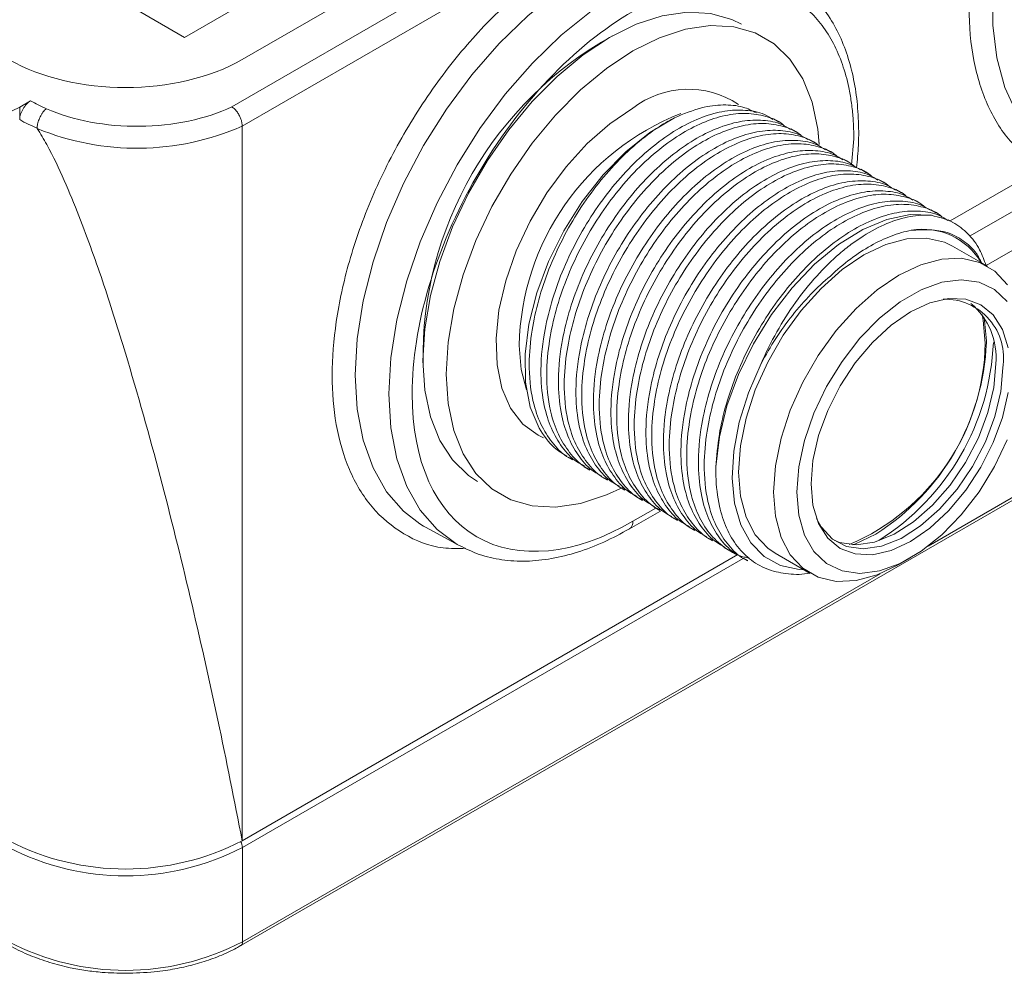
# Model space of a CAD drawing. Header units: millimetres. Extents: x 0 to 420, y 0 to 297.
# Tile 84 of 92: x 336 to 351, y 205 to 219. Entities that reach past the tile are written whole.
import ezdxf

# ---------------------------------------------------------------- set-up
doc = ezdxf.new("R2010")
doc.units = ezdxf.units.MM

msp = doc.modelspace()

# ---------------------------------------------------------------- linework, layer by layer
at = {"color": 7, "linetype": 'Continuous', "lineweight": 15}
for p, q in [((359.07479971, 229.26829617), (339.283854, 217.8432264)), ((339.44171502, 218.55890642), (357.82703172, 229.17252383)), ((359.24096366, 228.98048568), (339.44197581, 217.55077328)), ((337.77409857, 219.35503213), (338.56958873, 218.89580544)), ((338.56958873, 218.89580544), (339.36508415, 219.35503517)), ((336.2363629, 217.93311676), (336.07309391, 217.83886358)), ((335.95827799, 217.78124354), (336.07309391, 217.83886358)), ((336.07309391, 217.83886358), (336.07029905, 217.65216564)), ((347.57981576, 217.61017301), (347.49141274, 217.66120698)), ((339.44197581, 217.55077328), (339.44197581, 206.7193604)), ((347.84498266, 217.45709541), (347.75657964, 217.50812939)), ((348.11014955, 217.30401782), (348.02174654, 217.3550518)), ((348.37530591, 217.15094631), (348.2869029, 217.20198029)), ((348.64047281, 216.99786872), (348.5520698, 217.0489027)), ((348.90563971, 216.84479113), (348.81723669, 216.8958251)), ((349.17080661, 216.69171354), (349.08240359, 216.74274751)), ((339.42068901, 205.12845026), (359.2196795, 216.55816418)), ((349.4359735, 216.53863595), (349.34757049, 216.58966992)), ((349.70112986, 216.38556444), (349.61272685, 216.43659841)), ((349.96629676, 216.23248685), (349.87789375, 216.28352082)), ((350.23146366, 216.07940926), (350.14306064, 216.13044323)), ((350.73815307, 215.42606599), (350.20781928, 215.73222117)), ((350.72033286, 214.27215248), (350.72018534, 214.29777705)), ((344.35911428, 212.5414269), (344.44747515, 212.49041726)), ((344.62423903, 212.38837364), (344.71264204, 212.33733967)), ((344.88940593, 212.23529605), (344.97780894, 212.18426208)), ((345.15456229, 212.08222454), (345.2429653, 212.03119057)), ((345.41972919, 211.92914695), (345.5081322, 211.87811298)), ((345.68489608, 211.77606936), (345.7732991, 211.72503538)), ((345.31220994, 211.44586867), (345.8049145, 211.73030096)), ((345.95006298, 211.62299177), (346.03846599, 211.57195779)), ((342.22253775, 211.47089815), (342.72979087, 211.19235054)), ((346.21522988, 211.46991418), (346.30363289, 211.4188802)), ((346.48039677, 211.31683658), (346.56879979, 211.26580261)), ((346.74555314, 211.16376508), (346.83395615, 211.1127311)), ((339.44197581, 206.7193604), (346.95340032, 211.05561347)), ((339.44657772, 206.61641089), (347.03461466, 210.99689137)), ((347.01072003, 211.01068748), (347.09912305, 210.95965351)), ((347.52053885, 211.07720696), (348.05087264, 210.77105178)), ((349.39482237, 210.90428805), (349.57156782, 211.00635419)), ((339.44657772, 206.61641089), (339.44657772, 205.18568209)), ((339.42068901, 205.12845026), (339.41885563, 205.12746453))]:
    msp.add_line(p, q, dxfattribs=at)
at = {"color": 8, "linetype": 'Continuous', "lineweight": 15}
for p, q in [((348.67607373, 216.96174611), (348.71100293, 217.35751206)), ((350.17085122, 216.11439894), (351.5769017, 216.9260946)), ((350.46649292, 215.88041392), (351.97764974, 216.75278618)), ((352.50246756, 216.46704599), (350.71869703, 215.43729718)), ((349.84013017, 211.1857522), (358.76395089, 216.33736425)), ((350.72018534, 214.29777705), (350.68431574, 214.65082836)), ((345.71130372, 211.76082163), (345.36399788, 211.56032624)), ((339.44657772, 205.18568209), (349.11194326, 210.76537885))]:
    msp.add_line(p, q, dxfattribs=at)
at = {"color": 8, "linetype": 'Continuous', "lineweight": 15, "flags": 128}
for points in [[(351.63373409, 222.4440695), (351.41593498, 221.98494982), (351.18035517, 221.38356745), (350.9999772, 220.78225291), (350.87794363, 220.19148964), (350.81639079, 219.62159996), (350.81639079, 219.08254128), (350.87794363, 218.58372508), (350.9999772, 218.13385876), (351.18035517, 217.74079811), (351.41593498, 217.41141649), (351.70259677, 217.1514512), (351.87454274, 217.04288203)], [(344.68916362, 219.89410274), (344.22807973, 219.59302855), (343.7748852, 219.22730668), (343.33733506, 218.80319652), (342.922913, 218.32795674), (342.53871287, 217.80972212), (342.19130957, 217.25734991), (341.88664317, 216.68029819), (341.62992935, 216.08844033), (341.42555928, 215.49190374), (341.27702852, 214.90088896), (341.18688431, 214.32551751), (341.15666239, 213.77563115), (341.18688431, 213.2606322), (341.27702852, 212.78933903), (341.42555928, 212.36981422), (341.62992935, 212.00923829), (341.88664317, 211.71377589), (342.13322857, 211.52362182)], [(342.72998317, 211.19224254), (342.69864172, 211.20989126), (342.3947287, 211.43462592), (342.13864971, 211.72935365), (341.93478804, 212.08904283), (341.78662606, 212.50752729), (341.69670313, 212.97765237), (341.66655759, 213.49137526), (341.69670313, 214.03990344), (341.78662606, 214.61385133), (341.93478804, 215.20339997), (342.13864971, 215.79845674), (342.3947287, 216.38884697), (342.69864172, 216.96447214), (343.04518628, 217.51547255), (343.42843547, 218.03242816), (343.8418302, 218.50649083), (344.2782977, 218.92955014), (344.73037006, 219.2943626), (345.19031072, 219.59469164)], [(344.0086764, 212.82528875), (343.92675347, 212.86394621), (343.69399486, 213.03497334), (343.5092784, 213.2747631), (343.37791984, 213.5764252), (343.30369661, 213.93127479), (343.28874501, 214.3291078), (343.33349443, 214.75847311), (343.43665674, 215.20702551), (343.59526587, 215.66185869), (343.80475678, 216.10987944), (344.05910774, 216.53821823), (344.35099574, 216.93453194), (344.67202565, 217.28743416), (345.01296205, 217.58676295), (345.36399788, 217.8239123)], [(343.64042358, 214.22622951), (343.66929418, 213.86183123), (343.74981046, 213.55559136)], [(348.69528479, 211.20535459), (348.72561471, 211.21583701), (349.04445562, 211.36540535)], [(339.44657772, 205.18568209), (339.44488131, 205.16674944), (339.43984476, 205.15051157), (339.4316788, 205.13757685), (339.42068901, 205.12845635), (339.42068901, 205.12845026)]]:
    msp.add_lwpolyline(points, dxfattribs=at)
at = {"color": 7, "linetype": 'Continuous', "lineweight": 15, "flags": 128}
for points in [[(347.01028803, 219.09362344), (346.86267659, 219.16709649), (346.5396131, 219.25986221), (346.18542152, 219.27873059), (345.80730897, 219.22330551), (345.41297779, 219.09471782), (345.01044904, 218.89559036), (344.60792293, 218.62996954), (344.21358911, 218.30327062), (343.8354792, 217.92213776), (343.48128762, 217.49432849), (343.15822412, 217.0285616), (342.87286625, 216.53430422), (342.631025, 216.02163348), (342.43762102, 215.50097637), (342.29659503, 214.98293643), (342.21081302, 214.47805035), (342.18202409, 213.9966116), (342.21081302, 213.54840576), (342.29659503, 213.14256756), (342.43762102, 212.78734668), (342.631025, 212.48998906), (342.87286625, 212.25654228), (343.01061269, 212.16523123)], [(345.20870255, 212.0744411), (344.96147177, 211.96003137), (344.56713795, 211.83144824), (344.18902804, 211.77602468), (343.83483646, 211.79488697), (343.51177296, 211.88765878), (343.22641509, 212.05244288), (342.98457384, 212.28588966), (342.79116986, 212.58324728), (342.65014387, 212.93846816), (342.56436186, 213.34430636), (342.53557293, 213.7925122), (342.56436186, 214.27395095), (342.65014387, 214.77883703), (342.79116986, 215.29687697), (342.98457384, 215.81753408), (343.22641509, 216.33020482), (343.51177296, 216.8244622), (343.83483646, 217.29022909), (344.18902804, 217.71803836), (344.56713795, 218.09917122), (344.96147177, 218.42587014), (345.36399788, 218.69149096), (345.76652663, 218.89061842), (346.16085781, 219.01920611), (346.53897036, 219.07463119), (346.89316194, 219.05576281), (347.21622543, 218.96299709), (347.50158067, 218.79820538), (347.74342456, 218.56476012), (347.93682591, 218.26740098), (348.07785453, 217.9121877), (348.16363654, 217.50634342), (348.18609291, 217.27295373)], [(348.18593222, 217.2756108), (348.16363654, 217.50634342), (348.07785453, 217.9121877), (347.93682591, 218.26740098), (347.74342456, 218.56476012), (347.50158067, 218.79820538), (347.21622543, 218.96299709), (346.89316194, 219.05576281), (346.53897036, 219.07463119), (346.16085781, 219.01920611), (345.76652663, 218.89061842), (345.36399788, 218.69149096), (344.96147177, 218.42587014), (344.56713795, 218.09917122), (344.18902804, 217.71803836), (343.83483646, 217.29022909), (343.51177296, 216.8244622), (343.22641509, 216.33020482), (342.98457384, 215.81753408), (342.79116986, 215.29687697), (342.65014387, 214.77883703), (342.56436186, 214.27395095), (342.53557293, 213.7925122), (342.56436186, 213.34430636), (342.65014387, 212.93846816), (342.79116986, 212.58324728), (342.98457384, 212.28588966), (343.22641509, 212.05244288), (343.51177296, 211.88765878), (343.83483646, 211.79488697), (344.18902804, 211.77602468), (344.56713795, 211.83144824), (344.96147177, 211.96003137), (345.20868938, 212.0744335)], [(343.94032475, 212.9698004), (343.80708013, 213.29142939), (343.73582561, 213.66951694), (343.7287265, 214.0925555), (343.78600143, 214.54768869), (343.90590658, 215.02106711), (344.08479625, 215.49829706), (344.31722558, 215.9648527), (344.59612972, 216.40655661), (344.91302397, 216.80996308), (345.25826988, 217.1628098), (345.62136234, 217.45436002), (345.99126416, 217.67574169)], [(346.62228151, 212.38714254), (346.6743355, 212.83870813), (346.78881161, 213.30953038), (346.96224852, 213.78538897), (347.18940687, 214.25190099), (347.4634246, 214.69498179), (347.77602251, 215.10123737), (348.11775706, 215.45839624), (348.47830227, 215.75567298), (348.84676846, 215.98407994), (349.21202095, 216.13671468), (349.56302518, 216.20897134), (349.88917856, 216.19867145)], [(347.52053885, 211.07720696), (347.4084256, 211.15376111), (347.21842761, 211.35741873), (347.07843421, 211.62328209), (346.99269962, 211.94327011), (346.96382903, 212.30766838), (346.99269962, 212.70539385), (347.07843421, 213.124375), (347.21842761, 213.55187129), (347.4084256, 213.97489593), (347.64265671, 214.38059611), (347.91400339, 214.75664388), (348.21422066, 215.09161178), (348.53418636, 215.37533024), (348.86417775, 215.5991689), (349.19417176, 215.7563317), (349.51413747, 215.84203778), (349.81435474, 215.85369337), (350.08569878, 215.79093428), (350.20781928, 215.73222117)], [(349.39482237, 210.90428805), (349.39451154, 210.90410861), (349.06452016, 210.74694733), (348.74455445, 210.66123516), (348.44433718, 210.64958566), (348.1729905, 210.71234323), (347.93875939, 210.84760593), (347.7487614, 211.05126355), (347.60876801, 211.31712691), (347.52303342, 211.63711493), (347.49416282, 212.0015132), (347.52303342, 212.39923867), (347.60876801, 212.81821982), (347.7487614, 213.24571611), (347.93875939, 213.66874074), (348.1729905, 214.07444093), (348.44433718, 214.4504887), (348.74455445, 214.7854566), (349.06452016, 215.06917505), (349.39451154, 215.29301372), (349.72450556, 215.45017652), (350.04447126, 215.5358826), (350.34468853, 215.54753818), (350.61603258, 215.4847791), (350.85026369, 215.3495164), (351.04026432, 215.1458603)], [(347.8477143, 212.00151472), (347.87706168, 212.38417233), (347.96410282, 212.78768859), (348.10587692, 213.1983146), (348.29755025, 213.60206591), (348.53260322, 213.98520156), (348.8030253, 214.33466516), (349.09961004, 214.63855328), (349.41225536, 214.88653219), (349.73031919, 215.07014652), (350.04296451, 215.18314022), (350.33954925, 215.22168155), (350.60997133, 215.18444064), (350.84502167, 215.07268986), (351.03669764, 214.89024139)], [(351.05037956, 213.51062962), (350.96456331, 213.13440018), (350.82520212, 212.75287229), (350.63765391, 212.38071023), (350.4091258, 212.03221001), (350.14840012, 211.72077016), (349.8654973, 211.45835032), (349.57128596, 211.25504536), (349.27707725, 211.11866265), (348.99417443, 211.05444986), (348.73344876, 211.06486224), (348.50492064, 211.14950952), (348.31737244, 211.30513303), (348.17801125, 211.52575792), (348.09219499, 211.80290602), (348.0632164, 212.12592144), (348.09219499, 212.48238874), (348.17801125, 212.85861818), (348.31737244, 213.24014607), (348.50492064, 213.61231422), (348.73344876, 213.96080836), (348.99417443, 214.27225428), (349.27707725, 214.53466804), (349.57128596, 214.73797148), (349.8654973, 214.87435571), (350.14840012, 214.93857459), (350.4091258, 214.92815612), (350.63765391, 214.84351493), (350.82520212, 214.68788533), (350.96456331, 214.46726045), (351.05037956, 214.19011234)], [(350.65400162, 214.69479204), (350.67262526, 214.60775988), (350.70265489, 214.26194721)], [(347.30734955, 213.95132042), (347.11457514, 213.50782134), (346.97438418, 213.06122984), (346.89098874, 212.62495859), (346.86689655, 212.21211771), (346.902832, 211.83512247), (346.99771246, 211.50530233), (347.14868774, 211.23256488), (347.35122179, 211.02511441), (347.59922702, 210.88917665), (347.88525133, 210.82883902), (347.95588155, 210.8258894)], [(348.14676726, 211.60254672), (348.2176925, 211.47447964), (348.38728879, 211.29100814), (348.60246426, 211.1790326), (348.85440758, 211.14313945), (349.13280595, 211.18479125), (349.42626129, 211.30228109), (349.72275647, 211.49081308), (350.01015846, 211.74265295), (350.27669513, 212.04750055), (350.51145834, 212.39287164), (350.70483862, 212.76462859), (350.84891235, 213.14754464), (350.93778689, 213.52595329), (350.96782179, 213.88435663)], [(348.41148635, 211.27324284), (348.49640171, 211.2402612), (348.74834504, 211.20436805), (349.02674341, 211.24601986), (349.32019874, 211.36350969), (349.61669392, 211.55204169), (349.90409592, 211.80388155), (350.17063259, 212.10872915), (350.4053958, 212.45410025), (350.59877608, 212.8258572), (350.74284981, 213.20877325), (350.83172434, 213.58718189), (350.86175924, 213.94558523)], [(351.03669764, 212.79470376), (350.84502167, 212.39095093), (350.60997133, 212.00782289), (350.33954925, 211.65835929), (350.04296451, 211.35446508), (349.73031919, 211.10649226), (349.41225536, 210.92287792), (349.09961004, 210.80987814), (348.8030253, 210.77134289), (348.53260322, 210.8085838), (348.29755025, 210.92032698), (348.10587692, 211.10277697), (347.96410282, 211.3497141), (347.87706168, 211.65273479), (347.8477143, 212.00151472)], [(342.13322857, 211.52362182), (342.19130957, 211.4884845), (342.22253775, 211.47089815)]]:
    msp.add_lwpolyline(points, dxfattribs=at)
at = {"color": 7, "linetype": 'Continuous', "lineweight": 15}
for centre, radius, start, end in [((347.76079925, 214.04168438), 5.57926322, 119.021481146, 180.983889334), ((337.25874681, 219.71826244), 2.38659416, 240.132150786, 247.224132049), ((337.84561184, 221.18255031), 3.9671378, 247.638603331, 293.728106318), ((349.75870765, 214.96135035), 1.02576559, 30.431170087, 99.960301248), ((350.09090474, 214.03738674), 0.89016949, 350.101040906, 91.599785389), ((349.80365334, 214.04577072), 1.06283829, 354.591142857, 50.226606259), ((347.33356733, 214.31468493), 3.36950029, 292.850870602, 359.103198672), ((347.10870743, 214.41794058), 3.61456669, 302.380599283, 357.688434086), ((347.09029523, 214.42887991), 3.73938604, 302.367379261, 357.597880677), ((337.67420775, 210.13109531), 3.84251727, 242.609413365, 297.390635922), ((337.67421069, 210.03705316), 3.85254181, 242.609530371, 297.39042047), ((337.67421069, 208.60632436), 3.85254181, 242.609530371, 297.39042047)]:
    msp.add_arc(centre, radius, start, end, dxfattribs=at)
at = {"color": 8, "linetype": 'Continuous', "lineweight": 15}
for centre, radius, start, end in [((346.2022406, 216.73532989), 1.37392232, 56.395296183, 127.597403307), ((347.49208365, 214.15308053), 3.85235461, 111.35142816, 178.911995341), ((345.24109895, 211.54696262), 0.12362335, 305.246692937, 6.205770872), ((339.26178631, 206.60711638), 0.18502501, 2.879396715, 32.250888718)]:
    msp.add_arc(centre, radius, start, end, dxfattribs=at)
at = {"color": 7, "linetype": 'Continuous', "lineweight": 15}
msp.add_ellipse((337.67421408, 219.57988549), major_axis=(2.5, 0), ratio=0.5774635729, start_param=3.9271431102, end_param=5.4976348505, dxfattribs=at)
at = {"color": 8, "linetype": 'Continuous', "lineweight": 15}
for points, knots in [([(351.5769017, 216.9260946), (351.41197643, 217.03927608), (351.07879205, 217.26792691), (350.72742197, 217.82809579), (350.50653446, 218.52230431), (350.43481291, 219.33182981), (350.50448991, 220.226066), (350.73579202, 221.17187551), (350.94515677, 221.82809083), (351.10670267, 222.13972731), (351.10677468, 222.13986621)], [0, 0, 0, 0, 0.1412165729, 0.28528772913, 0.42935949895, 0.57057620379, 0.71179290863, 0.85586370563, 0.99993575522, 1, 1, 1, 1]), ([(342.82971315, 211.15111454), (342.7130891, 211.14857681), (342.36643455, 211.14103362), (341.87629024, 211.34635066), (341.47081863, 211.67944426), (341.21634846, 212.03700995), (341.01321567, 212.43443539), (340.84892294, 212.99923222), (340.78547077, 213.76186685), (340.84896267, 214.59793778), (341.04770119, 215.51095898), (341.39210435, 216.47742736), (341.87385074, 217.44053059), (342.37003807, 218.19206666), (342.80625456, 218.73839951), (343.25212059, 219.22916967), (343.82327692, 219.75656404), (344.28925321, 220.0540574), (344.51546592, 220.19847844)], [0, 0, 0, 0, 0.0392148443, 0.1165626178, 0.1939109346, 0.2318202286, 0.2697488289, 0.3424661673, 0.4110744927, 0.479682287, 0.5523996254, 0.6281407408, 0.7054886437, 0.7828367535, 0.8207462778, 0.8586746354, 0.9313922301, 1, 1, 1, 1])]:
    msp.add_open_spline(points, degree=3, knots=knots, dxfattribs=at)
at = {"color": 7, "linetype": 'Continuous', "lineweight": 15}
for points, knots in [([(348.75245435, 216.92013622), (348.76345703, 217.03452882), (348.78827345, 217.29254006), (348.78467708, 217.67696549), (348.74796942, 218.07282275), (348.67228243, 218.44731857), (348.55776383, 218.79657687), (348.40325995, 219.11719262), (348.20556141, 219.4024333), (347.99778082, 219.62663216), (347.84099976, 219.7306191), (347.77831424, 219.77219604)], [0, 0, 0, 0, 0.0911608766, 0.2056123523, 0.3211927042, 0.4377729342, 0.5553730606, 0.6742103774, 0.7947635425, 0.9179406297, 1, 1, 1, 1]), ([(348.71100514, 217.35751009), (348.7107062, 217.39680126), (348.710109, 217.47529466), (348.70526136, 217.59054683), (348.69751791, 217.70374967), (348.6865967, 217.81474041), (348.67257372, 217.92356165), (348.65542669, 218.03020373), (348.61782755, 218.22408336), (348.54384791, 218.4921989), (348.40807031, 218.80775202), (348.23611382, 219.083201), (348.06455176, 219.27498708), (347.91291344, 219.40467544), (347.7931432, 219.48913376), (347.66681757, 219.56276757), (347.57705734, 219.6018514), (347.53210986, 219.62142264)], [0, 0, 0, 0, 0.0353745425, 0.0706690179, 0.1059164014, 0.1411498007, 0.1764023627, 0.2117071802, 0.2470971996, 0.3735215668, 0.5000096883, 0.6264340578, 0.7529221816, 0.8147685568, 0.8764452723, 0.9381299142, 1, 1, 1, 1]), ([(345.36400032, 219.29032296), (344.47634458, 218.77789021), (343.62497792, 217.87918225), (342.36964312, 215.7048786), (342.01699551, 214.51817268), (342.01699551, 212.46810849), (342.36964312, 211.68856083), (343.62497792, 210.9636359), (344.47634458, 211.04789495), (345.36400032, 211.56032771)], [0, 0, 0, 0, 0.25, 0.25, 0.5, 0.5, 0.75, 0.75, 1, 1, 1, 1]), ([(336.23636705, 217.93311505), (336.19347231, 217.90835245), (336.15153167, 217.86436339), (336.09048377, 217.76112626), (336.0718219, 217.70254213), (336.07030139, 217.65216223)], [0, 0, 0, 0, 0.5, 0.5, 1, 1, 1, 1]), ([(345.99126416, 217.67574169), (346.13010724, 217.73420943), (346.38535682, 217.84169672), (346.73329193, 217.88143277), (347.01701363, 217.85850225), (347.17049287, 217.78459245), (347.23778881, 217.75218527)], [0, 0, 0, 0, 0.3001671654, 0.5518282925, 0.8034904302, 1, 1, 1, 1]), ([(336.33483471, 217.5177593), (336.33526573, 217.52770137), (336.33614365, 217.54795199), (336.34169164, 217.581339), (336.35060891, 217.61680697), (336.36331906, 217.65373475), (336.37970773, 217.69098606), (336.39961026, 217.7273729), (336.42264532, 217.76132351), (336.44823816, 217.79194949), (336.46622783, 217.80725521), (336.47535237, 217.81501841)], [0, 0, 0, 0, 0.0968392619, 0.19724800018, 0.3012256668, 0.40877164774, 0.51988526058, 0.63456575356, 0.75281230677, 0.87462403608, 1, 1, 1, 1]), ([(336.47535237, 217.81501841), (336.88067802, 217.63660721), (337.37846211, 217.54232694), (338.39772191, 217.55256435), (338.88952354, 217.65678398), (339.28385305, 217.8432269)], [0, 0, 0, 0, 0.5, 0.5, 1, 1, 1, 1]), ([(339.28385305, 217.8432269), (339.29164427, 217.83786271), (339.30698857, 217.82729827), (339.32921073, 217.80697151), (339.34985364, 217.78452861), (339.3686155, 217.76030918), (339.38528449, 217.73505491), (339.39973848, 217.70933365), (339.41193259, 217.68367364), (339.42189027, 217.65852103), (339.42968654, 217.63425094), (339.43545526, 217.61115432), (339.43931405, 217.58948485), (339.44158003, 217.5693147), (339.44184948, 217.55685348), (339.44198103, 217.55076924)], [0, 0, 0, 0, 0.094187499, 0.185496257, 0.2739264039, 0.359478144, 0.4421517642, 0.5219476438, 0.5988662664, 0.6729082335, 0.7440742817, 0.8123653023, 0.8777823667, 0.9403267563, 1, 1, 1, 1]), ([(347.48604165, 217.65184619), (347.4434801, 217.67859148), (347.32061243, 217.7558004), (347.07309027, 217.80013629), (346.75784834, 217.79000794), (346.4187625, 217.69689682), (346.06875595, 217.53128927), (345.71716342, 217.29340188), (345.37473328, 216.99271453), (345.05159963, 216.63525388), (344.75601612, 216.23325989), (344.4976206, 215.79652293), (344.28275752, 215.33827909), (344.11992609, 214.87051096), (343.99599424, 214.34017558), (343.95192448, 213.80546364), (344.00363517, 213.32728307), (344.1183535, 212.96153319), (344.28423626, 212.67776034), (344.45698933, 212.48696258), (344.58778893, 212.41935192), (344.62961012, 212.39773444)], [0, 0, 0, 0, 0.0284660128, 0.0821763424, 0.1358864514, 0.1895977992, 0.2433089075, 0.2970195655, 0.3507301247, 0.4044403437, 0.4581505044, 0.5118621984, 0.565574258, 0.6192839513, 0.6729944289, 0.7499741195, 0.8136192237, 0.8673310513, 0.9210423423, 0.9747544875, 1, 1, 1, 1]), ([(344.71624823, 212.34399034), (344.69607707, 212.35306873), (344.58438069, 212.40333971), (344.42266644, 212.56662947), (344.24246151, 212.83301182), (344.10253432, 213.21202206), (344.04142627, 213.68559677), (344.07637445, 214.21409646), (344.17607291, 214.70298248), (344.32541329, 215.1709136), (344.5281043, 215.63273844), (344.77611243, 216.07607222), (345.06339066, 216.48769398), (345.38030815, 216.85747369), (345.71892682, 217.17296059), (346.06906516, 217.42746258), (346.4206631, 217.61146023), (346.76287521, 217.72244817), (347.08693985, 217.75639492), (347.37901714, 217.70708157), (347.5736458, 217.63339204), (347.65449871, 217.5575162), (347.66508673, 217.54757994)], [0, 0, 0, 0, 0.0116060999, 0.0642679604, 0.1169287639, 0.169588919, 0.2450650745, 0.3074656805, 0.3601278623, 0.4127902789, 0.4654521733, 0.5181146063, 0.5707750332, 0.6234359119, 0.6760976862, 0.728759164, 0.7814202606, 0.8340811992, 0.8867418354, 0.9394024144, 0.9920644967, 1, 1, 1, 1]), ([(344.45108134, 212.49706793), (344.43091008, 212.50614638), (344.31921325, 212.55641762), (344.15751344, 212.71969907), (343.9773076, 212.986082), (343.83736232, 213.36510247), (343.77626026, 213.83867383), (343.81120845, 214.36717364), (343.91090245, 214.85606168), (344.06025987, 215.3239845), (344.26295056, 215.78580533), (344.51094294, 216.22916341), (344.79822066, 216.6407274), (345.11515621, 217.01071431), (345.45370323, 217.32543022), (345.74965946, 217.5428142), (345.92888732, 217.64142283), (345.99126416, 217.67574169)], [0, 0, 0, 0, 0.0153343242, 0.0849126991, 0.1544897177, 0.2240659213, 0.323787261, 0.406232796, 0.4758116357, 0.5453907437, 0.6149692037, 0.6845484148, 0.7541249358, 0.8237020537, 0.8932803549, 0.9628582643, 1, 1, 1, 1]), ([(347.75120855, 217.49876859), (347.708647, 217.52551389), (347.58577932, 217.60272281), (347.3382572, 217.64705869), (347.02301515, 217.6369304), (346.68392976, 217.54381903), (346.33392152, 217.37821241), (345.98233537, 217.1403216), (345.63988165, 216.83964721), (345.31677157, 216.48217364), (345.02118168, 216.08018303), (344.76278786, 215.64344514), (344.54792432, 215.18520155), (344.38509301, 214.71743336), (344.26116112, 214.18709799), (344.21709138, 213.65238605), (344.26880207, 213.17420547), (344.3835204, 212.8084556), (344.54940316, 212.52468275), (344.72215622, 212.33388499), (344.85295583, 212.26627433), (344.89477702, 212.24465684)], [0, 0, 0, 0, 0.0284660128, 0.0821763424, 0.1358864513, 0.1895977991, 0.2433089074, 0.2970195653, 0.3507300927, 0.404440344, 0.4581505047, 0.5118621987, 0.5655742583, 0.6192839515, 0.6729944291, 0.7499741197, 0.8136192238, 0.8673310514, 0.9210423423, 0.9747544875, 1, 1, 1, 1]), ([(344.98141513, 212.19091275), (344.96124397, 212.19999114), (344.84954759, 212.25026212), (344.68783334, 212.41355188), (344.50762841, 212.67993423), (344.36770122, 213.05894447), (344.30659316, 213.53251919), (344.34154137, 214.06101885), (344.44123971, 214.54990494), (344.59058055, 215.01783581), (344.79326986, 215.47966158), (345.04128435, 215.922992), (345.32853905, 216.33462661), (345.64548011, 216.70439343), (345.98409232, 217.01988376), (346.33423268, 217.27438465), (346.68582894, 217.45838323), (347.0280458, 217.56936855), (347.35209345, 217.60332493), (347.64416991, 217.55401212), (347.83881314, 217.48031418), (347.91966566, 217.40443858), (347.93025363, 217.39450235)], [0, 0, 0, 0, 0.0116060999, 0.0642679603, 0.1169287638, 0.1695889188, 0.2450650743, 0.3074656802, 0.360127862, 0.4127902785, 0.4654521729, 0.5181146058, 0.5707750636, 0.6234359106, 0.6760976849, 0.7287591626, 0.7814202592, 0.8340811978, 0.8867418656, 0.9394024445, 0.9920644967, 1, 1, 1, 1]), ([(336.33483471, 217.5177593), (336.33491039, 217.51714102), (336.33507595, 217.5157884), (336.3358843, 217.51445503), (336.33632315, 217.51373113)], [0, 0, 0, 0, 0.4570932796, 1, 1, 1, 1]), ([(339.44197581, 206.7193604), (339.32253216, 207.32601323), (339.08364798, 208.53930312), (338.66736763, 210.38223967), (338.21147772, 212.23206056), (337.76798772, 213.81482673), (337.35570827, 215.13483777), (337.04280086, 216.01177907), (336.75252187, 216.72452383), (336.54285839, 217.17209198), (336.38526518, 217.43277584), (336.33632469, 217.51373107)], [0, 0, 0, 0, 0.1788524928, 0.3577003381, 0.52959952, 0.7014451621, 0.793996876, 0.8864650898, 0.9329002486, 0.9791622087, 1, 1, 1, 1]), ([(348.01637545, 217.345691), (347.97381373, 217.37243639), (347.85094558, 217.44964558), (347.60342958, 217.49397803), (347.28816216, 217.48386406), (346.94910676, 217.39073591), (346.59906857, 217.22514593), (346.24750758, 216.98724115), (345.90504747, 216.68657022), (345.58193752, 216.32909656), (345.28635349, 215.92710287), (345.02793634, 215.49037771), (344.81309622, 215.03212134), (344.65025851, 214.56435653), (344.52632894, 214.0340199), (344.48225614, 213.49930966), (344.53397459, 213.02112479), (344.64866983, 212.65538789), (344.81457273, 212.37160371), (344.98732899, 212.18080402), (345.11811619, 212.11320051), (345.15993338, 212.09158534)], [0, 0, 0, 0, 0.0284660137, 0.0821763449, 0.1358864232, 0.1895978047, 0.2433088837, 0.2970195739, 0.350730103, 0.404440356, 0.4581505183, 0.5118621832, 0.5655742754, 0.6192839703, 0.6729944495, 0.7499741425, 0.8136192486, 0.8673310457, 0.9210423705, 0.9747545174, 1, 1, 1, 1]), ([(345.24657149, 212.03784124), (345.22640023, 212.04691969), (345.11470336, 212.09719096), (344.95300463, 212.26047179), (344.77279405, 212.52685736), (344.63286899, 212.90586639), (344.57175787, 213.37944279), (344.60671407, 213.90793818), (344.70638872, 214.39683724), (344.85575105, 214.86475636), (345.05844045, 215.32658208), (345.30643313, 215.7699244), (345.59371088, 216.18154643), (345.9106457, 216.55131655), (346.24925957, 216.86680598), (346.59939948, 217.12130711), (346.95099586, 217.30530563), (347.29321269, 217.41629096), (347.61726035, 217.45024734), (347.9093368, 217.40093453), (348.10398004, 217.32723659), (348.18483255, 217.25136099), (348.19542053, 217.24142476)], [0, 0, 0, 0, 0.0116061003, 0.064267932, 0.1169287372, 0.1695888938, 0.2450650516, 0.3074656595, 0.3601278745, 0.412790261, 0.465452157, 0.5181146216, 0.5707750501, 0.6234358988, 0.6760976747, 0.7287591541, 0.7814202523, 0.8340811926, 0.886741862, 0.9394024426, 0.9920644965, 1, 1, 1, 1]), ([(348.28153181, 217.19261949), (348.23896963, 217.21936514), (348.11610012, 217.29657511), (347.86860072, 217.34089805), (347.55332793, 217.33078711), (347.21427398, 217.23765813), (346.86423529, 217.07206844), (346.51267485, 216.83416335), (346.17021303, 216.53349335), (345.84710945, 216.17601633), (345.55150191, 215.77403547), (345.29310824, 215.3372975), (345.07826178, 214.87904447), (344.91542576, 214.41127875), (344.79149569, 213.88094238), (344.74742307, 213.34623205), (344.79914148, 212.8680472), (344.91383673, 212.5023103), (345.07973962, 212.21852612), (345.25249588, 212.02772643), (345.38328309, 211.96012292), (345.42510027, 211.93850774)], [0, 0, 0, 0, 0.0284660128, 0.0821763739, 0.1358864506, 0.1895978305, 0.2433089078, 0.2970195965, 0.3507301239, 0.4044403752, 0.4581505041, 0.5118621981, 0.5655742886, 0.6192839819, 0.6729944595, 0.7499741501, 0.8136192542, 0.8673310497, 0.9210423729, 0.9747545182, 1, 1, 1, 1]), ([(345.51173839, 211.88476365), (345.49156713, 211.8938421), (345.37987026, 211.94411336), (345.21817153, 212.1073942), (345.03796095, 212.37377977), (344.89803589, 212.7527888), (344.83692478, 213.2263652), (344.87188096, 213.75486059), (344.97155565, 214.24375964), (345.12091785, 214.71167883), (345.32360773, 215.17350428), (345.5715986, 215.6168476), (345.85888317, 216.028466), (346.17579274, 216.39824995), (346.51443656, 216.71372301), (346.86454654, 216.96824059), (347.21616808, 217.15222515), (347.55837849, 217.26321397), (347.88242639, 217.29717025), (348.17450829, 217.24785431), (348.36913592, 217.17416537), (348.44998886, 217.09828951), (348.46057689, 217.08835325)], [0, 0, 0, 0, 0.0116060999, 0.06426793, 0.1169287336, 0.1695888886, 0.2450650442, 0.3074656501, 0.3601278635, 0.4127902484, 0.4654521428, 0.5181146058, 0.5707750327, 0.6234359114, 0.6760976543, 0.7287591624, 0.7814202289, 0.8340811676, 0.8867418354, 0.9394024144, 0.9920644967, 1, 1, 1, 1]), ([(348.54669871, 217.0395419), (348.50413711, 217.06628722), (348.38126931, 217.14349622), (348.13374878, 217.1878312), (347.81849999, 217.17770664), (347.47943943, 217.08458137), (347.12940291, 216.91899045), (346.77784034, 216.68108653), (346.43538493, 216.38041313), (346.11225809, 216.02294882), (345.81667286, 215.62095578), (345.55827749, 215.18421873), (345.34341556, 214.72597427), (345.18057935, 214.25820865), (345.0566679, 213.72786198), (345.01258899, 213.19315499), (345.06430762, 212.71497004), (345.17900676, 212.34923099), (345.34489436, 212.06545547), (345.51764627, 211.87465836), (345.64844596, 211.80704765), (345.69026717, 211.78543015)], [0, 0, 0, 0, 0.0284660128, 0.0821763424, 0.1358864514, 0.1895978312, 0.2433089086, 0.2970195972, 0.3507301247, 0.4044403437, 0.4581505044, 0.5118621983, 0.565574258, 0.6192839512, 0.6729944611, 0.7499741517, 0.8136192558, 0.8673310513, 0.9210423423, 0.9747544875, 1, 1, 1, 1]), ([(345.77690529, 211.73168605), (345.75673403, 211.74076451), (345.64503715, 211.79103578), (345.48333866, 211.95431648), (345.30312702, 212.22070263), (345.1632064, 212.59970925), (345.10207293, 213.07329808), (345.13705169, 213.60178097), (345.23672159, 214.09068258), (345.38608502, 214.55860108), (345.58877446, 215.02042678), (345.83676586, 215.4637698), (346.12404875, 215.87538913), (346.4409646, 216.24516974), (346.77958528, 216.56065552), (347.12971715, 216.81516104), (347.48133869, 216.99914552), (347.82352721, 217.11014666), (348.14759825, 217.14408989), (348.43967382, 217.0947775), (348.63430286, 217.02108775), (348.71515577, 216.94521191), (348.72574379, 216.93527566)], [0, 0, 0, 0, 0.0116060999, 0.06426793, 0.1169287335, 0.1695888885, 0.2450650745, 0.3074656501, 0.3601278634, 0.4127902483, 0.4654521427, 0.5181146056, 0.5707750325, 0.6234359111, 0.6760976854, 0.7287591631, 0.7814202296, 0.8340811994, 0.8867418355, 0.9394024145, 0.9920644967, 1, 1, 1, 1]), ([(348.8118656, 216.88646431), (348.76930401, 216.91320963), (348.64643621, 216.99041862), (348.39891568, 217.03475361), (348.08366688, 217.02462905), (347.74460632, 216.93150377), (347.3945698, 216.76591286), (347.04300724, 216.52800894), (346.70055182, 216.22733554), (346.37742501, 215.86987122), (346.08183967, 215.46787823), (345.82344472, 215.03114096), (345.60858122, 214.57289735), (345.44575087, 214.10512863), (345.32181452, 213.57479564), (345.27776717, 213.04007129), (345.32945533, 212.56190324), (345.4441784, 212.19615079), (345.61005995, 211.91237861), (345.7828133, 211.72158069), (345.91361289, 211.65397004), (345.95543407, 211.63235256)], [0, 0, 0, 0, 0.0284660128, 0.0821763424, 0.1358864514, 0.1895978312, 0.2433089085, 0.2970195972, 0.3507301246, 0.4044403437, 0.4581505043, 0.5118621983, 0.5655742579, 0.6192839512, 0.6729944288, 0.7499741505, 0.8136192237, 0.8673310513, 0.9210423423, 0.9747544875, 1, 1, 1, 1]), ([(346.04207218, 211.57860846), (346.02190093, 211.58768691), (345.9102041, 211.63795816), (345.74850428, 211.8012396), (345.56829847, 212.06762253), (345.42835305, 212.44664306), (345.36725168, 212.92021408), (345.40219771, 213.44871497), (345.50189824, 213.93759985), (345.65123225, 214.40553434), (345.85394668, 214.86734639), (346.10193137, 215.31069297), (346.38921593, 215.72231138), (346.70613175, 216.092092), (347.04475087, 216.40757866), (347.39488909, 216.66208072), (347.74648706, 216.84607835), (348.08869916, 216.95706629), (348.4127638, 216.99101305), (348.70484109, 216.94169969), (348.89946975, 216.86801017), (348.98032266, 216.79213432), (348.99091069, 216.78219807)], [0, 0, 0, 0, 0.0116060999, 0.06426793, 0.1169287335, 0.1695889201, 0.2450650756, 0.3074656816, 0.3601278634, 0.4127902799, 0.4654521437, 0.5181146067, 0.5707750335, 0.6234359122, 0.6760976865, 0.7287591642, 0.7814202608, 0.8340811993, 0.8867418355, 0.9394024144, 0.9920644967, 1, 1, 1, 1]), ([(349.0770325, 216.73338672), (349.03447095, 216.76013201), (348.91160328, 216.83734094), (348.66408112, 216.88167683), (348.34883919, 216.87154847), (348.00975335, 216.77843735), (347.6597468, 216.6128298), (347.30815427, 216.37494241), (346.96572413, 216.07425507), (346.64259048, 215.71679442), (346.34700697, 215.31480042), (346.08861145, 214.87806346), (345.87374837, 214.41981962), (345.71091694, 213.9520515), (345.58698508, 213.42171611), (345.54291533, 212.88700418), (345.59462602, 212.4088236), (345.70934435, 212.04307372), (345.87522711, 211.75930088), (346.04798017, 211.56850312), (346.17877978, 211.50089245), (346.22060097, 211.47927497)], [0, 0, 0, 0, 0.0284660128, 0.0821763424, 0.1358864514, 0.1895977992, 0.2433089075, 0.2970195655, 0.3507301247, 0.4044403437, 0.4581505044, 0.5118621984, 0.565574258, 0.6192839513, 0.6729944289, 0.7499741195, 0.8136192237, 0.8673310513, 0.9210423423, 0.9747544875, 1, 1, 1, 1]), ([(346.30723908, 211.42553087), (346.28706792, 211.43460927), (346.17537154, 211.48488025), (346.01365729, 211.64817), (345.83345236, 211.91455235), (345.69352517, 212.2935626), (345.63241711, 212.76713731), (345.66736533, 213.29563698), (345.76706366, 213.78452307), (345.9164045, 214.25245394), (346.11909381, 214.7142797), (346.3671083, 215.15761012), (346.654363, 215.56924473), (346.97130407, 215.93901155), (347.30991624, 216.2545019), (347.66005673, 216.50900272), (348.01165252, 216.69300157), (348.35387115, 216.80398588), (348.67791212, 216.83794604), (348.97001327, 216.78861911), (349.16463649, 216.71493266), (349.24548954, 216.63905674), (349.25607758, 216.62912048)], [0, 0, 0, 0, 0.01160609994, 0.06426796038, 0.11692876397, 0.169588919, 0.24506507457, 0.30746568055, 0.3601278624, 0.41279027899, 0.46545217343, 0.51811460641, 0.57077506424, 0.62343591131, 0.67609768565, 0.72875916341, 0.78142026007, 0.83408119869, 0.88674186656, 0.93940241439, 0.99206449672, 1, 1, 1, 1]), ([(349.3421994, 216.58030913), (349.29963785, 216.60705442), (349.17677017, 216.68426335), (348.92924805, 216.72859922), (348.614006, 216.71847093), (348.2749206, 216.62535957), (347.92491239, 216.45975293), (347.57332612, 216.22186218), (347.23087285, 215.92118754), (346.90776109, 215.5637149), (346.61217754, 215.16172093), (346.35376027, 214.72499585), (346.13892015, 214.26673947), (345.97608255, 213.79897461), (345.8521525, 213.26863824), (345.8080821, 212.73392666), (345.85979294, 212.25574599), (345.97451124, 211.88999613), (346.14039401, 211.60622328), (346.31314707, 211.41542552), (346.44394668, 211.34781486), (346.48576786, 211.32619738)], [0, 0, 0, 0, 0.0284660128, 0.0821763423, 0.1358864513, 0.189597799, 0.2433089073, 0.2970195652, 0.3507300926, 0.4044403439, 0.4581505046, 0.5118621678, 0.5655742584, 0.6192839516, 0.6729944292, 0.7499741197, 0.8136192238, 0.8673310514, 0.9210423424, 0.9747544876, 1, 1, 1, 1]), ([(346.57240598, 211.27245328), (346.55223482, 211.28153168), (346.44053844, 211.33180265), (346.27882421, 211.4950924), (346.09861917, 211.76147481), (345.95869247, 212.14048479), (345.89758194, 212.61406085), (345.93253799, 213.14255632), (346.03221268, 213.63145537), (346.181575, 214.09937449), (346.3842644, 214.56120021), (346.63225708, 215.00454253), (346.91953483, 215.41616456), (347.23646965, 215.78593468), (347.57508352, 216.10142411), (347.92522343, 216.35592523), (348.27681981, 216.53992375), (348.61903664, 216.65090909), (348.9430843, 216.68486547), (349.23516075, 216.63555266), (349.42980399, 216.56185471), (349.5106565, 216.48597911), (349.52124448, 216.47604289)], [0, 0, 0, 0, 0.0116060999, 0.0642679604, 0.116928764, 0.169588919, 0.2450650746, 0.3074656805, 0.3601278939, 0.4127902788, 0.4654521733, 0.5181146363, 0.5707750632, 0.6234359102, 0.6760976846, 0.7287591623, 0.781420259, 0.8340811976, 0.8867418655, 0.9394024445, 0.9920644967, 1, 1, 1, 1]), ([(349.60735576, 216.42723762), (349.56479823, 216.45398059), (349.44194226, 216.53118276), (349.1944185, 216.57551968), (348.87915353, 216.56540429), (348.54009747, 216.47227653), (348.19005946, 216.30668644), (347.83849841, 216.06878168), (347.49603832, 215.76811075), (347.17292837, 215.4106371), (346.87734434, 215.0086434), (346.61892719, 214.57191825), (346.40408706, 214.11366187), (346.24124936, 213.64589707), (346.11731978, 213.11556043), (346.07324699, 212.58085019), (346.12496544, 212.10266532), (346.23966068, 211.73692842), (346.40556357, 211.45314424), (346.57831983, 211.26234455), (346.70910704, 211.19474105), (346.75092422, 211.17312587)], [0, 0, 0, 0, 0.0284660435, 0.082176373, 0.1358864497, 0.1895978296, 0.2433089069, 0.2970195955, 0.3507301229, 0.4044403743, 0.4581505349, 0.5118621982, 0.5655742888, 0.619283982, 0.6729944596, 0.7499741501, 0.8136192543, 0.8673310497, 0.9210423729, 0.9747545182, 1, 1, 1, 1]), ([(347.12530151, 211.00546464), (347.09960889, 211.00924565), (346.97008248, 211.02830721), (346.77226676, 211.13984817), (346.54137261, 211.33707341), (346.36447966, 211.60970614), (346.2235807, 211.9868813), (346.16281876, 212.46111519), (346.19769066, 212.98945188), (346.29738314, 213.47838443), (346.44674085, 213.94629516), (346.64943193, 214.40812288), (346.89742248, 214.85146559), (347.18470714, 215.26308416), (347.50161669, 215.63286807), (347.84026052, 215.94834114), (348.19037046, 216.20285873), (348.54199212, 216.38684322), (348.88420211, 216.49783229), (349.20825158, 216.53178766), (349.50032754, 216.48247513), (349.69497089, 216.40877712), (349.7758234, 216.33290152), (349.78641138, 216.3229653)], [0, 0, 0, 0, 0.0123620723, 0.0623219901, 0.1122816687, 0.1622403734, 0.2121984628, 0.2838018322, 0.3430005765, 0.3929606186, 0.4429208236, 0.4928805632, 0.5428408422, 0.5927991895, 0.6427579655, 0.6927175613, 0.7426769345, 0.7926358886, 0.8425947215, 0.8925532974, 0.9425117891, 0.9924716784, 1, 1, 1, 1]), ([(349.87252266, 216.27416003), (349.82996048, 216.30090567), (349.70709097, 216.37811565), (349.45959156, 216.42243858), (349.14431878, 216.41232764), (348.80526483, 216.31919867), (348.45522614, 216.15360897), (348.1036657, 215.91570388), (347.76120388, 215.61503389), (347.4381003, 215.25755687), (347.14249276, 214.855576), (346.88409909, 214.41883803), (346.66925263, 213.96058501), (346.50641661, 213.49281928), (346.38248654, 212.96248291), (346.33841392, 212.42777258), (346.39013233, 211.94958773), (346.50482758, 211.58385083), (346.67073047, 211.30006665), (346.84348673, 211.10926696), (346.97427393, 211.04166345), (347.01609112, 211.02004828)], [0, 0, 0, 0, 0.0284660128, 0.0821763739, 0.1358864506, 0.1895978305, 0.2433089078, 0.2970195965, 0.3507301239, 0.4044403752, 0.4581505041, 0.5118621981, 0.5655742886, 0.6192839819, 0.6729944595, 0.7499741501, 0.8136192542, 0.8673310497, 0.9210423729, 0.9747545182, 1, 1, 1, 1]), ([(347.10272924, 210.96630418), (347.08255798, 210.97538263), (346.9708611, 211.0256539), (346.80916261, 211.1889346), (346.62895097, 211.45532076), (346.48903035, 211.83432738), (346.42789688, 212.30791621), (346.46287564, 212.8363991), (346.56254555, 213.3253007), (346.71190895, 213.79321922), (346.91459851, 214.25504485), (347.16258946, 214.69838812), (347.44987404, 215.11000652), (347.7667835, 215.47979054), (348.10542776, 215.79526334), (348.45553605, 216.04978188), (348.80716398, 216.23376291), (349.14935081, 216.34476499), (349.47342229, 216.37870796), (349.76549774, 216.32939564), (349.96012681, 216.25570588), (350.04097972, 216.17983004), (350.05156774, 216.16989379)], [0, 0, 0, 0, 0.01160609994, 0.06426793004, 0.11692873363, 0.16958888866, 0.24506507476, 0.30746565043, 0.36012786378, 0.41279024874, 0.46545214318, 0.51811460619, 0.57077503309, 0.62343591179, 0.67609765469, 0.72875916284, 0.78142022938, 0.83408119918, 0.88674183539, 0.93940241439, 0.99206449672, 1, 1, 1, 1]), ([(350.13768955, 216.12108244), (350.09512796, 216.14782775), (349.97226016, 216.22503675), (349.72473963, 216.26937173), (349.40949083, 216.25924717), (349.07043029, 216.16612191), (348.72039368, 216.00053094), (348.36883147, 215.76262722), (348.02637473, 215.46195308), (347.70325288, 215.10449152), (347.40764902, 214.70248824), (347.14932315, 214.2657894), (346.93420183, 213.80740236), (346.77233366, 213.34016889), (346.65631063, 212.85755989), (346.63401491, 212.54934466), (346.62228151, 212.38714254)], [0, 0, 0, 0, 0.0388529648, 0.112161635, 0.1854700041, 0.2587801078, 0.3320897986, 0.4053989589, 0.4787078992, 0.5520164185, 0.6253248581, 0.6986353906, 0.7719464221, 0.8452542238, 0.918563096, 1, 1, 1, 1]), ([(347.30735004, 213.9513207), (347.37739836, 214.11576525), (347.45687759, 214.275653), (347.63253107, 214.58739593), (347.7276345, 214.73687736), (347.92890496, 215.01883109), (348.03587665, 215.15249727), (348.26082388, 215.40195687), (348.37598298, 215.51472461), (348.55259813, 215.66658347), (348.61212012, 215.71430209), (348.7324893, 215.8038205), (348.79363855, 215.84571665), (348.97542938, 215.96057538), (349.09521869, 216.02345133), (349.33204626, 216.1222776), (349.45002213, 216.15829143), (349.67623153, 216.2004054), (349.78494609, 216.20694233), (349.88917971, 216.19866944)], [0, 0, 0, 0, 0.125, 0.125, 0.25, 0.25, 0.375, 0.375, 0.5, 0.5, 0.5625, 0.5625, 0.625, 0.625, 0.75, 0.75, 0.875, 0.875, 1, 1, 1, 1]), ([(349.88917856, 216.19867145), (350.00106411, 216.17024179), (350.20736933, 216.11782048), (350.44587784, 215.92645823), (350.61816535, 215.70712039), (350.6858699, 215.51875549), (350.71575729, 215.43560401)], [0, 0, 0, 0, 0.2980874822, 0.549642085, 0.8011947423, 1, 1, 1, 1]), ([(349.58128668, 215.97165802), (349.48216585, 215.95285969), (349.38127414, 215.923789), (349.17599569, 215.84537383), (349.07148171, 215.7957931), (348.86486386, 215.67923065), (348.76201348, 215.61201621), (348.55727657, 215.45880974), (348.45493566, 215.37241839), (348.35528051, 215.27816063)], [0, 0, 0, 0, 0.25, 0.25, 0.5, 0.5, 0.75, 0.75, 1, 1, 1, 1]), ([(350.65305068, 215.47519524), (350.62619978, 215.52518296), (350.55162138, 215.66402386), (350.37319261, 215.82108951), (350.06367509, 215.99245245), (349.77145756, 215.97985422), (349.5812853, 215.97165543)], [0, 0, 0, 0, 0.12710936, 0.3530463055, 0.5789689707, 1, 1, 1, 1]), ([(348.35528051, 215.27816063), (348.25372256, 215.19322859), (348.15485369, 215.10076477), (347.96241955, 214.90098234), (347.86879266, 214.79339088), (347.69223975, 214.56961311), (347.60857491, 214.45271414), (347.45051348, 214.20884707), (347.37587064, 214.08132056), (347.30735004, 213.9513207)], [0, 0, 0, 0, 0.25, 0.25, 0.5, 0.5, 0.75, 0.75, 1, 1, 1, 1]), ([(343.94032475, 212.9698004), (344.01138819, 212.8634847), (344.12857829, 212.68816039), (344.29692845, 212.58764536), (344.36319199, 212.54808209)], [0, 0, 0, 0, 0.6063945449, 1, 1, 1, 1]), ([(346.62228151, 212.38714254), (346.62181028, 212.3417185), (346.61961593, 212.13019587), (346.65873304, 211.80525627), (346.77458237, 211.44701055), (346.93911642, 211.1695381), (347.15648926, 210.95643498), (347.41624452, 210.81452239), (347.71774742, 210.75751647), (347.93571931, 210.7478668), (348.05158826, 210.77890074), (348.05167343, 210.77892356)], [0, 0, 0, 0, 0.0433946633, 0.2020725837, 0.3332500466, 0.4682304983, 0.5994082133, 0.734397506, 0.8652205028, 0.9999009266, 1, 1, 1, 1]), ([(342.73177441, 211.19510171), (342.83043499, 211.14593143), (343.03329383, 211.04483101), (343.37689739, 210.96883059), (343.74479272, 210.9467758), (344.12936385, 210.98606164), (344.52374178, 211.08442627), (344.91976206, 211.233505), (345.18265122, 211.37616346), (345.31216253, 211.44644358)], [0, 0, 0, 0, 0.135969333, 0.2795704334, 0.4240694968, 0.5692125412, 0.714458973, 0.8593293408, 1, 1, 1, 1]), ([(335.92912818, 205.12928969), (335.93543622, 205.1251072), (336.02299543, 205.06705186), (336.2223393, 204.97928889), (336.51845338, 204.87000355), (336.80439107, 204.79736776), (337.07279501, 204.74985797), (337.35321118, 204.71657941), (337.55650741, 204.71180299), (337.67420527, 204.70903768)], [0, 0, 0, 0, 0.01460226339, 0.20268778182, 0.38191515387, 0.55673267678, 0.68428202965, 0.81721585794, 1, 1, 1, 1]), ([(337.67420527, 204.70903768), (337.82015586, 204.71314472), (338.0248766, 204.71890554), (338.31942739, 204.75682492), (338.56252375, 204.80142725), (338.83771582, 204.87370358), (339.10362399, 204.97003073), (339.30039309, 205.05674189), (339.39620261, 205.11694582), (339.41756751, 205.13037091)], [0, 0, 0, 0, 0.22650095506, 0.3177064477, 0.4678748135, 0.62160291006, 0.78437243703, 0.95191645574, 1, 1, 1, 1])]:
    msp.add_open_spline(points, degree=3, knots=knots, dxfattribs=at)
for points in [[(336.23636705, 217.93311505), (336.31063544, 217.89024082), (336.39051735, 217.85076649), (336.47535237, 217.81501841)], [(336.07030139, 217.65216223), (336.07026479, 217.65099185), (336.07023779, 217.64982588), (336.07022038, 217.6486646)]]:
    msp.add_open_spline(points, degree=3, dxfattribs=at)

doc.saveas('drawing.dxf')
